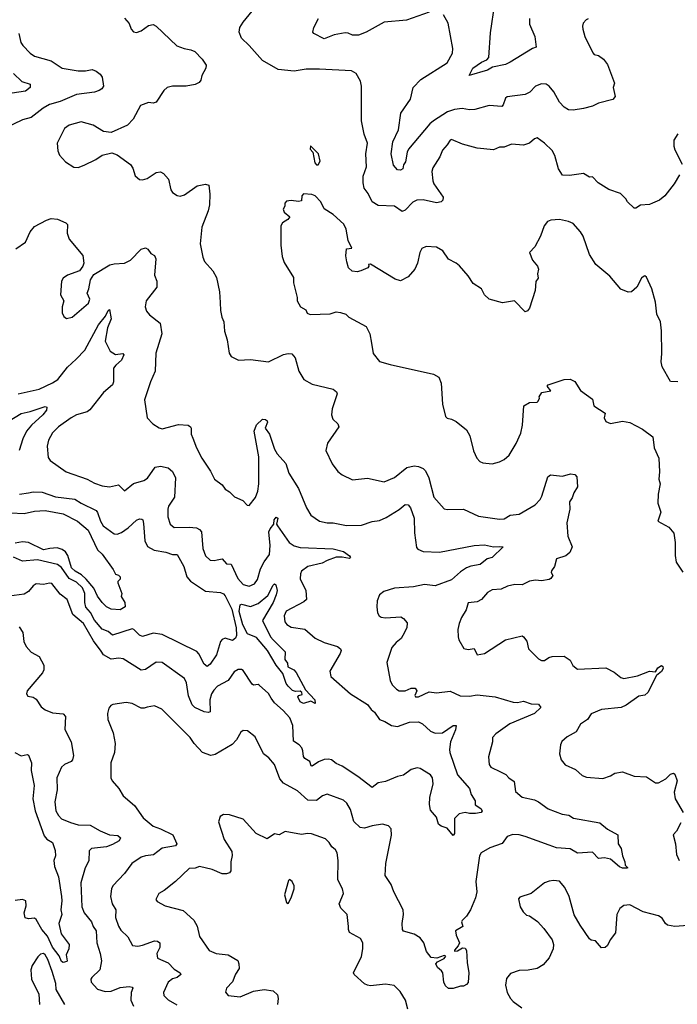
# Model space of a CAD drawing. Extents: x 2199565 to 2323334, y 894172 to 1018966.
# Tile 242 of 256: x 2226756 to 2231141, y 982786 to 989348. Entities that reach past the tile are written whole.
import ezdxf

# ---------------------------------------------------------------- set-up
doc = ezdxf.new("R2010")
doc.units = 0

msp = doc.modelspace()

# ---------------------------------------------------------------- linework, layer by layer
at = {"layer": '0CON10XD'}
for points in [[(2231155.8, 988315), (2231118.8, 988255), (2231056.7, 988175), (2231022.5, 988145), (2230974, 988126), (2230955, 988116.7), (2230895, 988111.2), (2230865, 988092.5), (2230853, 988093), (2230807.5, 988135), (2230797.5, 988155), (2230760.7, 988190.7), (2230685, 988216.7), (2230611.7, 988261.7), (2230575, 988300), (2230555, 988298.8), (2230515, 988322.5), (2230421.2, 988308.8), (2230375, 988312.5), (2230347.8, 988355), (2230323.7, 988443.7), (2230305, 988476.2), (2230254.3, 988524.3), (2230205, 988560), (2230187.5, 988555), (2230155.7, 988524.3), (2230115, 988510.8), (2230035, 988517.5), (2229985, 988497.5), (2229955, 988497.5), (2229915, 988480), (2229805, 988492.2), (2229707.8, 988517.8), (2229635, 988550), (2229625, 988545.8), (2229606.3, 988513.7), (2229575, 988478.8), (2229558.1, 988435), (2229509.7, 988360.3), (2229503.4, 988336.6), (2229509.4, 988275), (2229517.1, 988255), (2229580, 988165), (2229576.7, 988145), (2229566.5, 988133.5), (2229535, 988128.2), (2229445, 988146.9), (2229404.7, 988145.3), (2229377.7, 988132.3), (2229325, 988078.1), (2229305, 988069.4), (2229255, 988106), (2229145, 988110.8), (2229106, 988135), (2229080.2, 988190.2), (2229053.1, 988225), (2229045, 988260), (2229046.5, 988305), (2229067.1, 988367.1), (2229064.4, 988455), (2229074.5, 988525), (2229051.9, 988585), (2229035.7, 988675), (2229034.4, 988905), (2229028.7, 988938.7), (2228998.5, 988988.5), (2228967.6, 989007.6), (2228755, 989018.1), (2228665, 989017.3), (2228585.6, 989005.6), (2228480, 989015), (2228374, 989075), (2228286.7, 989175), (2228234.5, 989224.5), (2228219.4, 989265), (2228222.9, 989295), (2228245, 989332), (2228325, 989428.8)], [(2230155.6, 989355), (2230155, 989317.5), (2230189.4, 989235), (2230200, 989165), (2230174.3, 989155.7), (2230025, 989064.4), (2229995, 989050), (2229909.1, 989030.9), (2229875, 989011.5), (2229753.3, 988975), (2229777.8, 989025), (2229834.3, 989065.7), (2229869.5, 989080.5), (2229883.4, 989096.6), (2229895, 989260), (2229923.1, 989455)], [(2227455, 989358.8), (2227485, 989322.5), (2227500, 989285), (2227515, 989267.5), (2227535, 989263.3), (2227565, 989273.3), (2227615, 989308.8), (2227645, 989316), (2227665, 989303.8), (2227803.9, 989173.9), (2227852.5, 989155)], [(2229485, 989398.6), (2229335, 989344.3), (2229185, 989331.9), (2229066.2, 989265), (2229014.2, 989244.2), (2228975.7, 989245.7), (2228945, 989259.2), (2228925, 989260), (2228853.2, 989246.8), (2228785, 989220), (2228717.5, 989255), (2228710, 989265), (2228716.7, 989295), (2228748.8, 989355)], [(2230546.4, 989353.6), (2230532.7, 989347.3), (2230513.3, 989325), (2230507.5, 989305), (2230510, 989285), (2230524, 989235), (2230577, 989127), (2230586, 989116), (2230615, 989108.8), (2230647.5, 989085), (2230675, 989050), (2230722.5, 988925), (2230713.3, 988895), (2230726.7, 988835), (2230710, 988815), (2230615, 988792.5), (2230575, 988771.2), (2230515, 988755.8), (2230445.4, 988744.6), (2230415, 988746.9), (2230386, 988765), (2230355, 988798.8), (2230316.2, 988866.2), (2230285, 988906), (2230265, 988918), (2230235, 988920), (2230195, 988904), (2230156.1, 988863.9), (2230125, 988850.5), (2230005.6, 988834.4), (2229994.3, 988825), (2229980, 988780), (2229970.6, 988769.4), (2229886.3, 988776.3), (2229789.6, 988750.4), (2229755, 988746.9), (2229705, 988757.1), (2229655, 988750.2), (2229607.1, 988732.9), (2229515, 988674.6), (2229491.1, 988655), (2229348.8, 988485), (2229338.5, 988465), (2229329.2, 988400.8), (2229315, 988380), (2229311.2, 988355), (2229294.3, 988345.7), (2229275, 988347.1), (2229247.7, 988377.7), (2229233.3, 988455), (2229243.1, 988535), (2229281.9, 988615), (2229296.9, 988725), (2229361.3, 988818.7), (2229378.8, 988895), (2229430.9, 988949.1), (2229605, 989060.6), (2229641.1, 989125), (2229643.3, 989155), (2229611.9, 989325), (2229581.3, 989381.3)], [(2226750.8, 989255), (2226764.3, 989195), (2226775.7, 989175), (2226825.3, 989125.3), (2226855, 989104.5), (2226964.5, 989074.5), (2227040, 989025), (2227145, 989007.3), (2227195, 989006.7), (2227240, 989015), (2227265, 989006), (2227291.2, 988985), (2227306.2, 988965), (2227313.8, 988905), (2227302.7, 988887.3), (2227285, 988876), (2227255, 988865.7), (2227135, 988849.2), (2227025, 988803.6), (2226955, 988783.6), (2226911.3, 988758.7), (2226833, 988697), (2226775, 988680.7), (2226659.2, 988625)], [(2227852.5, 989155), (2227897.2, 989147.2), (2227924, 989135), (2227972.5, 989085), (2227998, 989045), (2227997.5, 989025), (2227969.2, 988975), (2227964.1, 988945.9), (2227951.7, 988928.3), (2227925, 988916.9), (2227865, 988905.5), (2227775, 988904.4), (2227738.8, 988895), (2227715.8, 988875), (2227665, 988798.6), (2227645, 988792.2), (2227615, 988797.1), (2227561.2, 988775), (2227512, 988685), (2227475, 988644.2), (2227365, 988596.7), (2227315, 988603.8), (2227245.6, 988645.6), (2227165, 988668), (2227085, 988644.3), (2227055, 988622.5), (2227006, 988525), (2227009.4, 988475), (2227020.6, 988445), (2227061.7, 988401.7), (2227116.1, 988366.1), (2227145, 988362), (2227185, 988378), (2227264.2, 988415.8), (2227305, 988446.2), (2227370.7, 988460.7), (2227405, 988446.7), (2227493.9, 988383.9), (2227509.5, 988359.5), (2227525, 988307.5), (2227555, 988282.5), (2227575, 988280), (2227605, 988288.8), (2227665, 988328.8), (2227695, 988333.8), (2227715, 988323.8), (2227748, 988285), (2227764.2, 988215), (2227775, 988196.7), (2227805, 988176), (2227825, 988172.5), (2227855, 988180), (2227938.3, 988241.7), (2227995, 988251.2), (2228015.8, 988245.8), (2228024, 988185), (2228021.2, 988115), (2228013.3, 988075), (2227970.8, 987965), (2227960, 987855), (2227976, 987765), (2227987.3, 987737.3), (2228043.8, 987675), (2228068.8, 987628.8), (2228086.9, 987535), (2228092.5, 987462.5), (2228095, 987410), (2228104, 987365), (2228117.5, 987335), (2228122.3, 987272.3), (2228139.4, 987215), (2228151.4, 987125), (2228165, 987103.3), (2228215, 987078.8), (2228295, 987084.2), (2228415, 987068.6), (2228515, 987115.7), (2228545, 987122.5), (2228570.8, 987120.8), (2228592, 987095), (2228616.9, 987005), (2228650.7, 986950.7), (2228705, 986920), (2228845.8, 986885.8), (2228868.8, 986868.8), (2228872, 986855), (2228840, 986755), (2228833.8, 986715), (2228843.3, 986685), (2228876.7, 986655), (2228883.3, 986635), (2228808, 986525), (2228796.1, 986476.1), (2228839.1, 986389.1), (2228877.9, 986337.9), (2228906.7, 986315), (2228975, 986281.2), (2229075, 986292.5), (2229185, 986268), (2229255, 986297.8), (2229337.1, 986362.9), (2229385, 986374.5), (2229415, 986371.1), (2229445, 986358.1), (2229461.1, 986341.1), (2229484.3, 986295), (2229517.1, 986165), (2229585, 986089.2), (2229605, 986083.1), (2229715.5, 986085.5), (2229815, 986039.4), (2229955, 986018.5), (2229985, 986021.1), (2230025, 986045.7), (2230085, 986053.8), (2230192.5, 986115), (2230225, 986150), (2230237, 986173), (2230277.8, 986302.2), (2230295, 986314.2), (2230375, 986306), (2230428, 986322), (2230457.1, 986317.1), (2230470.5, 986300.5), (2230475.7, 986235), (2230449.5, 986195), (2230439.1, 986160.9), (2230422.5, 986135), (2230423.1, 986085), (2230403.1, 985995), (2230410, 985905), (2230440, 985835), (2230423.6, 985796.4), (2230397.5, 985775), (2230335.8, 985754.2), (2230320.8, 985705), (2230301.2, 985675), (2230300, 985665), (2230310, 985645), (2230298, 985625), (2230285, 985617.5), (2230235, 985608), (2230195, 985612), (2230154.1, 985605.9), (2230105, 985581.5), (2230057, 985583), (2230007.7, 985572.3), (2229966.8, 985553.2), (2229905, 985548), (2229875, 985530), (2229833.8, 985485), (2229805, 985468.6), (2229745, 985461.2), (2229732.5, 985415), (2229702, 985365), (2229686, 985325), (2229676.2, 985285), (2229678.8, 985235), (2229683.8, 985215), (2229717.1, 985157.1), (2229745, 985151.1), (2229787.1, 985157.1), (2229805, 985114.4), (2229855.8, 985124.2), (2229995.4, 985214.6), (2230105, 985241.2), (2230115.9, 985235.9), (2230136.8, 985206.8), (2230148, 985155), (2230215, 985088), (2230235, 985077.5), (2230255, 985078), (2230282.9, 985097.1), (2230305, 985104.2), (2230385, 985107.1), (2230425, 985080), (2230444.6, 985044.6), (2230475, 985020.8), (2230665, 985028.8), (2230720.5, 985000.5), (2230765, 984964.3), (2230785, 984958.1), (2230875, 984974.4), (2230955, 985007.1), (2230995, 985002.5), (2231011.7, 985028.3), (2231035, 985043.3), (2231045, 985037.5), (2231045.7, 985025), (2231036, 985005), (2231024.2, 984995.8), (2231002.7, 984977.3), (2230944.3, 984865), (2230925, 984845.7), (2230885, 984840), (2230800.2, 984779.8), (2230765.3, 984764.7), (2230635, 984750.5), (2230565, 984722), (2230541.2, 984685), (2230495, 984653.8), (2230465, 984601.2), (2230405, 984568), (2230371.2, 984538.8), (2230362, 984515), (2230354, 984455), (2230366, 984415), (2230392.1, 984382.1), (2230462.1, 984352.1), (2230505, 984311.2), (2230535, 984299.2), (2230645, 984292), (2230695, 984308.1), (2230725, 984325.6), (2230774.5, 984335.5), (2230852.7, 984307.3), (2230935, 984303.3), (2230995, 984262.9), (2231015, 984262.9), (2231065, 984290), (2231095, 984320), (2231115, 984327.5), (2231125, 984320), (2231140, 984275), (2231119.3, 984200.7), (2231125.7, 984155), (2231178.6, 984065)], [(2226715, 988990), (2226770, 988935), (2226825, 988919.1), (2226824.5, 988895), (2226795, 988872.2), (2226705, 988859.4)], [(2231143.6, 988586.4), (2231117.5, 988545), (2231117.5, 988505), (2231125, 988480), (2231173.8, 988385)], [(2228745, 988380), (2228760, 988405), (2228747.5, 988455), (2228695, 988507.5), (2228692.5, 988485), (2228710, 988465), (2228722.5, 988395), (2228735, 988380), (2228745, 988380)], [(2231145, 986934), (2231095, 986936.2), (2231040, 987035), (2231032.7, 987067.3), (2231036.9, 987123.1), (2231035.9, 987274.1), (2231028.6, 987335), (2231004, 987386), (2230996.1, 987466.1), (2230971.2, 987555), (2230935, 987632.5), (2230925, 987640), (2230915, 987637.5), (2230902.5, 987625), (2230870, 987565), (2230835.9, 987534.1), (2230811.7, 987531.7), (2230765, 987551.2), (2230689.8, 987639.8), (2230597, 987717), (2230555, 987783.3), (2230512.5, 987905), (2230495.8, 987935), (2230445, 987988.8), (2230415, 988003.8), (2230355, 988016), (2230297, 988013), (2230275, 988002.5), (2230253.3, 987975), (2230228, 987905), (2230191.2, 987835), (2230154.1, 987795.9), (2230175.8, 987745.8), (2230208.8, 987705), (2230215.9, 987685.9), (2230209.2, 987655), (2230212.5, 987625), (2230197.5, 987602.5), (2230192.9, 987542.9), (2230155.4, 987424.6), (2230142.4, 987407.6), (2230125, 987400.8), (2230055, 987474.2), (2229975, 987460), (2229885, 987484.4), (2229855.8, 987515), (2229834.2, 987554.2), (2229779.7, 987589.7), (2229745, 987640.8), (2229687.6, 987707.6), (2229665, 987726), (2229615, 987751.2), (2229577, 987807), (2229535, 987832), (2229465, 987835.6), (2229437.9, 987822.1), (2229424.5, 987795.5), (2229408.1, 987725), (2229390.8, 987685), (2229345, 987633.8), (2229295, 987606.7), (2229258.8, 987618.8), (2229095, 987718.8), (2229082.5, 987717.5), (2229083.3, 987705), (2229076.1, 987693.9), (2229030, 987675), (2229005, 987666.7), (2228971.7, 987671.7), (2228948.8, 987695), (2228936.2, 987735), (2228930, 987775), (2228935, 987820), (2228970, 987825), (2228946.1, 987876.1), (2228932.3, 987952.3), (2228918, 987985), (2228845, 988050), (2228785, 988086.7), (2228764.1, 988134.1), (2228725, 988173.3), (2228703, 988183), (2228647, 988187), (2228637.5, 988175), (2228635, 988140), (2228615, 988136.7), (2228565, 988143.3), (2228535, 988137.5), (2228522.5, 988125), (2228522.5, 988105), (2228513.3, 988085), (2228520, 988065), (2228556.7, 988035), (2228544.1, 988015.9), (2228507.5, 987995), (2228496.7, 987975), (2228496.2, 987845), (2228505, 987770), (2228519.3, 987729.3), (2228580.5, 987630.5), (2228581.2, 987595), (2228606.1, 987496.1), (2228606.2, 987475), (2228627.5, 987435), (2228662.5, 987415), (2228672.3, 987392.3), (2228692.3, 987382.3), (2228825, 987386.7), (2228865, 987400), (2228895, 987397.5), (2228930, 987385), (2228950, 987365), (2229065, 987302.5), (2229091.2, 987255), (2229101.4, 987191.4), (2229113.2, 987123.2), (2229155, 987071.2), (2229225, 987049.2), (2229515, 986986.7), (2229550, 986965), (2229566.2, 986925), (2229574, 986785), (2229593.9, 986703.9), (2229605, 986692.5), (2229635, 986686.7), (2229665, 986670), (2229734.1, 986614.1), (2229756.2, 986575), (2229781.2, 986475), (2229803.8, 986425), (2229824.2, 986404.2), (2229844.3, 986394.3), (2229905, 986388.8), (2229955, 986401.2), (2229985, 986416.2), (2230020, 986445), (2230067, 986523), (2230097, 986593), (2230109.2, 986645), (2230117.5, 986775), (2230155, 986797.5), (2230205, 986800), (2230212.5, 986805), (2230222.5, 986825), (2230220, 986835), (2230237.5, 986862.5), (2230297.5, 986875), (2230272.5, 986905), (2230280, 986915), (2230385, 986950), (2230425, 986952.5), (2230456.4, 986936.4), (2230495, 986877.5), (2230575, 986820), (2230583.3, 986775), (2230660, 986725), (2230652.5, 986695), (2230665, 986670), (2230695, 986657.5), (2230775, 986673.3), (2230825, 986662.9), (2230908.8, 986618.8), (2230977.8, 986567.8), (2230986.7, 986495), (2231016.2, 986425), (2231021.2, 986335), (2231016.7, 986285), (2231026.2, 986255), (2231012.5, 986185), (2231010, 986125), (2231030, 986065), (2231010, 986005), (2231085, 985966.7), (2231116.7, 985925), (2231126.2, 985865), (2231126.4, 985776.4), (2231133.6, 985733.6), (2231177, 985667)], [(2226729.1, 987820.9), (2226794.5, 987865.5), (2226824.7, 987935.3), (2226855, 987969.2), (2226935, 988012.9), (2226965, 988022.5), (2227008.3, 988018.3), (2227063.6, 987993.6), (2227073.6, 987983.6), (2227073.3, 987925), (2227085.8, 987885), (2227177, 987777), (2227182.5, 987725), (2227176, 987705), (2227154, 987675), (2227074.5, 987645.5), (2227046.2, 987625), (2227034, 987605), (2227028.8, 987515), (2227050.8, 987475), (2227038.1, 987435), (2227038, 987395), (2227049.5, 987369.5), (2227067, 987357), (2227105, 987366.2), (2227215, 987458), (2227223.3, 987485), (2227205.5, 987525), (2227217.8, 987555), (2227228.1, 987615), (2227249.6, 987650.4), (2227356.7, 987713.3), (2227385, 987721.5), (2227455.4, 987724.6), (2227494.1, 987745.9), (2227565, 987818.8), (2227595, 987827.5), (2227609.5, 987819.5), (2227630.5, 987790.5), (2227655, 987776.2), (2227662.5, 987755), (2227655.6, 987645), (2227670.8, 987605), (2227670.8, 987565), (2227598, 987475), (2227592, 987435), (2227601.2, 987405), (2227620.5, 987380.5), (2227693.3, 987325), (2227702.9, 987255), (2227663.8, 987125), (2227659.6, 987005), (2227627.1, 986935), (2227587.5, 986815), (2227606, 986695), (2227644.4, 986654.4), (2227685, 986628), (2227705, 986622), (2227815, 986650.5), (2227878.8, 986645), (2227895.4, 986635.4), (2227900, 986625), (2227900, 986585), (2227911.2, 986558.8), (2227934.4, 986495), (2227969.4, 986425), (2228028.7, 986338.7), (2228054, 986285), (2228105, 986248.8), (2228125, 986218.8), (2228155, 986201.2), (2228188.7, 986168.7), (2228244.2, 986144.2), (2228272.7, 986112.7), (2228285, 986110), (2228327, 986163), (2228343.5, 986205), (2228350.4, 986255), (2228349.3, 986435), (2228318, 986605), (2228335, 986647.5), (2228375, 986686.7), (2228395, 986683.3), (2228405.8, 986675.8), (2228408.8, 986665), (2228393.3, 986625), (2228422, 986585), (2228455, 986486.2), (2228472.5, 986455), (2228530.2, 986390.2), (2228549.4, 986325), (2228615, 986223.8), (2228668, 986095), (2228697, 986047), (2228755, 986006.9), (2228805, 985994.6), (2228845, 985994.5), (2228935, 985978.2), (2229035, 985980), (2229106.7, 986003.3), (2229155, 986010.9), (2229200.2, 986029.8), (2229286.2, 986083.8), (2229325, 986117.5), (2229345, 986115.8), (2229361.4, 986095), (2229385.4, 986025.4), (2229388.8, 985928.8), (2229401.2, 985831.2), (2229410.3, 985820.3), (2229445, 985803.1), (2229555, 985800.5), (2229785, 985844.3), (2229855, 985848.7), (2229915, 985834), (2229955, 985838.1), (2229980, 985835), (2229905.5, 985764.5), (2229873.3, 985755), (2229825, 985717.5), (2229763.4, 985706.6), (2229735, 985694.2), (2229695, 985668.1), (2229635, 985614.5), (2229525, 985575.4), (2229453.8, 985583.8), (2229381.7, 985568.3), (2229255, 985559.4), (2229183.2, 985536.8), (2229153.8, 985515), (2229138.8, 985475), (2229136, 985435), (2229142, 985395), (2229153.3, 985375), (2229165, 985366.2), (2229195, 985360.8), (2229297.5, 985367.5), (2229315, 985357.5), (2229338.3, 985328.3), (2229336.2, 985295), (2229311.2, 985245), (2229298.8, 985225), (2229265, 985198), (2229237.5, 985165), (2229204.2, 985065), (2229226, 984945), (2229240, 984915), (2229267.3, 984887.3), (2229285, 984875.8), (2229304.7, 984874.7), (2229325, 984876.4), (2229365, 984893.8), (2229392.1, 984892.1), (2229404.2, 984875), (2229390, 984845), (2229395, 984834.4), (2229415, 984835.6), (2229485, 984867.7), (2229535, 984862.9), (2229625, 984874.2), (2229692.2, 984842.2), (2229755, 984839.5), (2229805, 984848.9), (2229925.6, 984835.6), (2230045, 984800.4), (2230075, 984797.8), (2230115.5, 984805.5), (2230165, 984788), (2230215.8, 984785.8), (2230230, 984765), (2230188, 984725), (2230023.8, 984656.2), (2229930.7, 984589.3), (2229908.8, 984565), (2229907.5, 984535), (2229882.5, 984435), (2229886, 984385), (2229897.7, 984367.7), (2229962.5, 984335), (2229997.3, 984317.3), (2230016.2, 984295), (2230051.7, 984271.7), (2230062.5, 984205), (2230105, 984166), (2230188.7, 984148.7), (2230215.5, 984135.5), (2230278.3, 984088.3), (2230373.8, 984053.8), (2230416.1, 984046.1), (2230447.5, 984027.5), (2230625, 983995.8), (2230675, 983953.8), (2230743.8, 983915), (2230746.9, 983855), (2230765.6, 983825), (2230774, 983775), (2230790.8, 983735), (2230793.1, 983713.1), (2230810, 983695), (2230805, 983692.5), (2230775, 983693.6), (2230755, 983702.7), (2230695, 983752.5), (2230655, 983763.3), (2230615, 983758.8), (2230575, 983801.2), (2230475, 983794.5), (2230425, 983821.8), (2230335, 983829.2), (2230286.8, 983846.8), (2230125, 983905.3), (2230085, 983916), (2230042.9, 983917.1), (2230005.8, 983905), (2229972.2, 983857.8), (2229890.9, 983829.1), (2229832.5, 983795), (2229821.9, 983775), (2229796.2, 983603.8), (2229803.6, 983535), (2229794.5, 983495), (2229761.8, 983415), (2229735.4, 983374.6), (2229706, 983345), (2229702, 983335), (2229710, 983305), (2229661.2, 983275), (2229665, 983247.5), (2229687.1, 983195), (2229680, 983175), (2229655, 983148.1), (2229655, 983140), (2229675, 983143.5), (2229707.1, 983162.9), (2229725, 983160), (2229735.5, 983145), (2229738.6, 983065), (2229750.3, 982995), (2229745, 982932.5), (2229735, 982917.5), (2229715, 982907.5), (2229695, 982907.5), (2229645, 982891.1), (2229615, 982891.8), (2229595, 982910)], [(2226745, 986855.5), (2226885, 986886.2), (2226975, 986928.2), (2227009.3, 986950.7), (2227075, 987032.2), (2227132.2, 987085), (2227190, 987145), (2227280.3, 987315), (2227326.9, 987373.1), (2227345, 987410), (2227355, 987416.7), (2227364.6, 987355.4), (2227342.2, 987295), (2227325.7, 987205), (2227359.7, 987139.7), (2227395, 987117.5), (2227443.8, 987123.8), (2227449.2, 987115), (2227435, 987078.9), (2227395.7, 987045), (2227382, 987025), (2227382, 986935), (2227374, 986915), (2227315, 986862.9), (2227223, 986747), (2227205, 986735.4), (2227135, 986714.5), (2227100, 986695), (2227015.3, 986634.7), (2226974.4, 986595), (2226948.6, 986545), (2226940, 986505), (2226945, 986430), (2226959.7, 986409.7), (2227065.6, 986335.6), (2227205, 986286.9), (2227255, 986259.4), (2227305, 986241.9), (2227355, 986235.8), (2227415, 986248.8), (2227455, 986207.5), (2227515, 986256), (2227583.7, 986276.3), (2227607.6, 986292.4), (2227658.8, 986365), (2227695, 986371.9), (2227745, 986362.5), (2227775, 986338), (2227794.4, 986295), (2227787.5, 986165), (2227748.8, 986105), (2227742.5, 986085), (2227744, 986035), (2227760, 985985), (2227785, 985964), (2227885, 985965.6), (2227935, 985960.6), (2227955, 985951.4), (2227967.8, 985935), (2227976.7, 985825), (2227993.6, 985775), (2228025, 985746.7), (2228053.2, 985743.2), (2228072.3, 985747.7), (2228105, 985754.4), (2228135, 985722.5), (2228165, 985719.2), (2228210, 985625), (2228245, 985583.1), (2228285, 985573.5), (2228321.4, 985588.6), (2228341.9, 985618.1), (2228361.2, 985688.8), (2228385, 985734), (2228422.2, 985785), (2228425.3, 985845), (2228417.3, 985935), (2228425.4, 985954.6), (2228451.2, 985985), (2228451.9, 986015), (2228465, 986033.8), (2228477.8, 986025), (2228468.8, 985985), (2228473.8, 985975), (2228553.5, 985865), (2228585, 985841.5), (2228625, 985830.9), (2228845, 985821.9), (2228913.8, 985803.8), (2228955.7, 985775), (2228962, 985765), (2228955, 985758), (2228906.7, 985766.7), (2228865, 985765.3), (2228805.3, 985744.7), (2228773.1, 985726.9), (2228677.5, 985705), (2228635, 985671.9), (2228627.1, 985655), (2228625, 985622.5), (2228663.3, 985545), (2228668.6, 985485), (2228650.5, 985469.5), (2228533, 985407), (2228518.2, 985375), (2228523.5, 985335), (2228536.9, 985316.9), (2228565, 985299.5), (2228656.7, 985286.7), (2228725, 985226.7), (2228786.8, 985196.8), (2228875, 985170.6), (2228895, 985156), (2228899.2, 985145), (2228892.9, 985125), (2228823, 985007), (2228831.1, 984971.1), (2228961.9, 984855), (2229074.2, 984784.2), (2229100, 984750), (2229122.4, 984732.4), (2229155.7, 984685), (2229191.1, 984671.1), (2229235, 984643.4), (2229275, 984638.8), (2229355, 984666), (2229415, 984668.9), (2229442.2, 984655), (2229495, 984605.7), (2229525, 984594.3), (2229575, 984595.6), (2229645, 984644.6), (2229665.8, 984645), (2229661.8, 984615), (2229628.9, 984535), (2229620.8, 984485), (2229624.3, 984464.3), (2229674.4, 984315), (2229755, 984224.2), (2229766, 984185), (2229791.7, 984141.7), (2229792, 984115), (2229830.3, 984090.3), (2229840, 984075), (2229832.5, 984065), (2229795, 984058.8), (2229755, 984057.5), (2229725, 984064.3), (2229685.4, 984054.6), (2229655.8, 984024.2), (2229655.5, 983925), (2229645, 983911.2), (2229605, 983960), (2229565, 983973.8), (2229547.7, 983987.7), (2229534.1, 984034.1), (2229495, 984080), (2229488.8, 984118.8)], [(2226675, 986668.2), (2226765.8, 986724.2), (2226825, 986736.1), (2226925, 986770), (2226936.2, 986766.2), (2226935, 986746.2), (2226910.8, 986715), (2226835.2, 986644.8), (2226801.3, 986605), (2226776.2, 986555), (2226752, 986478)], [(2226755, 986185.7), (2226815.5, 986194.5), (2226845, 986200.5), (2226905, 986199.6), (2226995, 986168.2), (2227123.2, 986153.2), (2227165.7, 986125.7), (2227265, 986077.3), (2227274.7, 986064.7), (2227294, 986005), (2227312.7, 985975), (2227385, 985921.1), (2227405, 985920.3), (2227435, 985931.6), (2227479.4, 985960.6), (2227535, 986012.5), (2227555, 986020.6), (2227569.4, 986019.4), (2227575.7, 986015), (2227581.2, 985991.2), (2227590, 985875), (2227607.8, 985837.8), (2227652.9, 985812.9), (2227729.6, 985799.6), (2227775, 985784.7), (2227805, 985783.5), (2227850, 985705), (2227870.7, 985635), (2227895, 985605.4), (2227995, 985540.4), (2228095, 985530.8), (2228115, 985522.9), (2228125, 985508.9), (2228169.7, 985419.7), (2228198.5, 985295), (2228200.8, 985245), (2228194.5, 985225.5), (2228175, 985210.8), (2228125, 985225.4), (2228105, 985218.1), (2228095, 985203.8), (2228067.1, 985115), (2228025, 985052.2), (2228005, 985038.5), (2227985, 985052), (2227951.2, 985121.2), (2227937.5, 985137.5), (2227705, 985250.6), (2227645, 985258.7), (2227575, 985238.5), (2227555, 985246.7), (2227515.7, 985285), (2227505, 985288.5), (2227375, 985245.5), (2227345, 985271.8), (2227305, 985287.2), (2227255, 985346.5), (2227228, 985398), (2227197.7, 985432.3), (2227189.8, 985465), (2227190.2, 985525), (2227175, 985562), (2227135, 985599.5), (2227084.8, 985624.8), (2227035, 985696.8), (2227007.2, 985717.2), (2226875, 985748.4), (2226775, 985738.9), (2226715, 985766.5)], [(2226695, 986062.1), (2226785, 986056.5), (2226855, 986073.6), (2226925, 986078.1), (2227045, 986055.8), (2227141.1, 986005), (2227211.2, 985945), (2227275, 985815.8), (2227305.4, 985785.4), (2227380, 985685), (2227393.6, 985653.6), (2227415, 985646.7), (2227426.7, 985635), (2227425, 985620), (2227410, 985605), (2227410, 985595), (2227437.5, 985525), (2227432.5, 985505), (2227456.7, 985465), (2227460, 985435), (2227425.9, 985414.1), (2227365, 985418.8), (2227334.4, 985434.4), (2227305, 985464.2), (2227275, 985506.4), (2227249.2, 985559.2), (2227199.1, 985619.1), (2227168.5, 985648.5), (2227125, 985672.2), (2227100.2, 985695), (2227076.6, 985776.6), (2227061.8, 985801.8), (2227038, 985818), (2227005, 985829.2), (2226956.1, 985823.9), (2226913.9, 985816.1), (2226815, 985863), (2226775, 985868.1), (2226725, 985858.5)], [(2229488.8, 984118.8), (2229490.9, 984165), (2229512.3, 984255), (2229507.9, 984295), (2229495.2, 984315.2), (2229425, 984358.2), (2229405, 984361.8), (2229365, 984351.1), (2229315, 984312.7), (2229275, 984303.6), (2229195, 984270.8), (2229145, 984262), (2229105, 984230.8), (2229011.1, 984305), (2228905, 984373.5), (2228865, 984391.1), (2228835, 984415.5), (2228815, 984420.4), (2228785, 984416.9), (2228747.7, 984402.3), (2228705, 984372.9), (2228700, 984375), (2228690, 984405), (2228657.5, 984425), (2228647.8, 984437.8), (2228644.5, 984475), (2228635.9, 984495.9), (2228619.4, 984515), (2228580.9, 984540.9), (2228576.2, 984645), (2228556.5, 984695), (2228512.2, 984745), (2228454.6, 984795), (2228432.5, 984827.5), (2228415, 984857.1), (2228352.3, 984912.3), (2228345, 984916.7), (2228315, 984914), (2228305, 984920), (2228245, 985011.1), (2228235, 985018.1), (2228212.4, 985017.6), (2228185, 985001.4), (2228144.7, 984945.3), (2228074, 984906), (2228049.1, 984880.9), (2228034.3, 984855.7), (2228024.6, 984815), (2228026.7, 984735), (2228015, 984730), (2227985, 984736.5), (2227923.5, 984765), (2227905, 984781.5), (2227882.2, 984842.2), (2227867.8, 984927.8), (2227855, 984958.6), (2227705, 985064.3), (2227665, 985066.7), (2227595, 985017.7), (2227565, 985012.3), (2227445, 985088.6), (2227417, 985093), (2227365, 985085.5), (2227315, 985114.5), (2227299.8, 985139.8), (2227248.5, 985208.5), (2227180.9, 985325), (2227111.1, 985385), (2227073.2, 985483.2), (2227025, 985520.5), (2226970.3, 985590.3), (2226955, 985593.1), (2226915, 985584.4), (2226865, 985588.1), (2226845.4, 985574.6), (2226815, 985536.9), (2226785, 985520.5), (2226684.5, 985505.5)], [(2228725, 984790), (2228696.1, 984806.1), (2228648, 984792), (2228625, 984803.1), (2228610, 984835), (2228616.4, 984843.6), (2228639.3, 984850.7), (2228636.7, 984865), (2228625, 984873.3), (2228595, 984870), (2228575, 984876.7), (2228545, 984906), (2228532.7, 984925), (2228511.1, 984991.1), (2228465, 985046.9), (2228407.8, 985145), (2228335, 985230.4), (2228275, 985256.2), (2228244.5, 985314.5), (2228218.3, 985405), (2228225, 985447.5), (2228235, 985452.7), (2228295, 985438.4), (2228345, 985457.2), (2228409.4, 985510.6), (2228445, 985580), (2228455, 985587.5), (2228462.7, 985582.7), (2228472.5, 985545), (2228466.2, 985515), (2228445.6, 985465), (2228375.4, 985345), (2228428.4, 985235), (2228445, 985216), (2228526, 985135), (2228524.3, 985085), (2228540.8, 985060.8), (2228544.5, 985034.5), (2228584.4, 985014.4), (2228598.1, 984998.1), (2228662.1, 984882.1), (2228723.3, 984815), (2228725, 984790)], [(2226751.4, 985301.4), (2226776.1, 985265), (2226783.6, 985205), (2226799.8, 985169.8), (2226833.2, 985133.2), (2226885, 985103.8), (2226916.8, 985046.8), (2226917.1, 985015), (2226907.1, 984995), (2226805.8, 984875), (2226800.8, 984855), (2226810.9, 984840.9), (2226845, 984832.5), (2226865, 984820), (2226898.9, 984768.9), (2226925, 984747.8), (2226975, 984729.5), (2227045, 984722.5), (2227061.4, 984705), (2227056.8, 984616.8), (2227099.2, 984535), (2227114.2, 984445), (2227108.6, 984415), (2227100, 984405), (2227055, 984384.2), (2227035, 984366), (2227004.4, 984295), (2227006.5, 984215), (2226990.5, 984135), (2226996.4, 984076.4), (2227013.8, 984043.8), (2227035, 984023.1), (2227095, 983997.5), (2227145, 983982.5), (2227225, 983980.4), (2227291.3, 983941.3), (2227355.4, 983915.4), (2227411.1, 983911.1), (2227428.8, 983895), (2227419.2, 983875), (2227375, 983851.8), (2227333.6, 983836.4), (2227235.6, 983824.4), (2227219.3, 983809.3), (2227217, 983743), (2227192.2, 983695), (2227162.5, 983595), (2227171.1, 983435), (2227186.4, 983395), (2227233.8, 983335), (2227245, 983304.2), (2227265.5, 983275), (2227269.6, 983195), (2227292.9, 983125), (2227301.8, 983075), (2227289.6, 983015), (2227237.8, 982965), (2227231.1, 982955), (2227231.8, 982935), (2227275, 982886.2), (2227325, 982870.9), (2227366.2, 982873.8), (2227425, 982897.5), (2227485, 982904), (2227505, 982900), (2227510, 982895), (2227499.2, 982865), (2227496.9, 982815), (2227514.1, 982774.1)], [(2229595, 982910), (2229584.2, 982934.2), (2229576.6, 982996.6), (2229569.2, 983009.2), (2229540.6, 983030.6), (2229531.2, 983055), (2229541.3, 983068.7), (2229585, 983092.3), (2229597.5, 983107.5), (2229585, 983111.5), (2229536.7, 983093.3), (2229498.6, 983098.6), (2229468.6, 983138.6), (2229450, 983195), (2229425, 983228.6), (2229385, 983253.1), (2229315, 983274), (2229308, 983285), (2229306.9, 983325), (2229315.8, 983385), (2229312.5, 983415), (2229251.2, 983535), (2229233.3, 983585), (2229193.3, 983645), (2229197.5, 983725), (2229235.8, 983914.2), (2229233.3, 983955), (2229215, 983976.2), (2229175, 983985.8), (2229105, 983975.7), (2229055, 983961.1), (2229025, 983965.6), (2228984.5, 984005), (2228962.5, 984085), (2228937.3, 984127.3), (2228915, 984145.8), (2228805, 984185.7), (2228775, 984175.7), (2228735, 984144.6), (2228677.6, 984147.6), (2228608.7, 984208.7), (2228515, 984259.2), (2228489.3, 984289.3), (2228454.3, 984384.3), (2228417.8, 984427.8), (2228382, 984455), (2228325, 984568), (2228275, 984608.8), (2228245, 984610), (2228230.3, 984599.7), (2228201.7, 984548.3), (2228172.3, 984517.7), (2228058.3, 984451.7), (2228030, 984445), (2227974.3, 984464.3), (2227919.2, 984525), (2227892.5, 984565), (2227703, 984753), (2227655, 984775.7), (2227606.1, 984766.1), (2227585, 984759.2), (2227565, 984760.8), (2227505, 984792), (2227465, 984798), (2227376.1, 984783.9), (2227362.3, 984777.7), (2227350.5, 984759.5), (2227342, 984725), (2227344, 984685), (2227378.6, 984595), (2227391.4, 984525), (2227387.5, 984465), (2227362.5, 984395), (2227364.2, 984295), (2227372, 984275), (2227415.8, 984225), (2227445.5, 984175.5), (2227520.2, 984110.2), (2227578.3, 984028.3), (2227645, 983972.9), (2227695, 983955.6), (2227776, 983915), (2227803.1, 983855), (2227795, 983843.3), (2227705, 983826.8), (2227647.3, 983782.7), (2227595, 983776.9), (2227565, 983766.9), (2227502.9, 983725), (2227455, 983658.8), (2227376.7, 983575), (2227367.8, 983555), (2227360.6, 983505), (2227372.5, 983455), (2227397.1, 983415), (2227395.6, 983365), (2227415, 983306.2), (2227430.5, 983280.5), (2227476.9, 983235), (2227507.5, 983177.5), (2227544.4, 983174.4), (2227575, 983179.5), (2227655, 983208.9), (2227675, 983206.7), (2227689.2, 983195), (2227689.4, 983165), (2227669.4, 983125), (2227674.5, 983094.5), (2227745, 983061.8), (2227785, 983021.4), (2227826.2, 982995), (2227831.2, 982985), (2227806.7, 982965), (2227774.3, 982955.7), (2227745, 982934), (2227714.4, 982865), (2227717.1, 982845), (2227746.7, 982816.7), (2227803.6, 982783.6)], [(2226724.1, 984465), (2226765, 984442.7), (2226805, 984450), (2226815, 984446.2), (2226834.2, 984395), (2226833.3, 984345), (2226851.6, 984245), (2226843.5, 984155), (2226858.8, 984075), (2226919.6, 983909.6), (2226936.6, 983886.6), (2226974, 983865), (2226992.3, 983812.3), (2226993.8, 983775), (2226983.8, 983745), (2226988.9, 983705), (2227013.9, 983635), (2227034.3, 983504.3), (2227037.2, 983475), (2227030.6, 983415), (2227036.5, 983385), (2227015.6, 983325), (2227032.9, 983255), (2227085.8, 983185), (2227083.8, 983155), (2227066.2, 983115), (2227073.3, 983075), (2227069.2, 983070.8), (2227045.7, 983064.3), (2227035, 983070.8), (2227018.8, 983108.8), (2226975, 983168.2), (2226941.1, 983241.1), (2226903.8, 983285), (2226865, 983352.5), (2226855, 983359.7), (2226815, 983355.9), (2226793.2, 983363.2), (2226786.6, 983395), (2226797.9, 983442.1), (2226796.6, 983476.6), (2226775, 983485.6), (2226725, 983478.5)], [(2229344, 982755), (2229329.2, 982815), (2229292.3, 982872.3), (2229251.7, 982911.7), (2229195, 982920), (2229095, 982910), (2229075, 982913.8), (2229055, 982923.8), (2228986.2, 982985), (2228982, 982995), (2229034, 983105), (2229044.2, 983155), (2229044, 983195), (2229028.8, 983225), (2228955.8, 983265.8), (2228947.5, 983285), (2228948.6, 983305), (2228939.4, 983385), (2228897, 983427), (2228886, 983455), (2228915.8, 983525), (2228907.8, 983555), (2228876, 983616), (2228879.1, 983745), (2228871.5, 983795), (2228861.4, 983815), (2228836, 983835), (2228820, 983865), (2228795, 983888.6), (2228701.9, 983921.9), (2228675, 983924.6), (2228635, 983918.5), (2228525, 983938), (2228485, 983916), (2228455, 983923.3), (2228405, 983890), (2228333.3, 983925), (2228245, 984020), (2228155, 984050), (2228115, 984051.2), (2228092.5, 984037.5), (2228082.3, 984002.3), (2228119.4, 983885), (2228171.2, 983805), (2228172.2, 983777.8), (2228163.3, 983735), (2228164.2, 983675), (2228155, 983662.5), (2228135, 983655.7), (2228105, 983656.9), (2228040, 983685), (2227955.4, 983705.4), (2227925, 983694.4), (2227885, 983690.6), (2227795, 983604), (2227720, 983545), (2227684.4, 983525.6), (2227663.3, 983485), (2227671.7, 983471.7), (2227725, 983442.5), (2227845, 983410.8), (2227917.6, 983347.6), (2227938, 983308), (2227955, 983238.8), (2228020, 983145), (2228065, 983124.5), (2228145, 983116.7), (2228209.1, 983079.1), (2228217.5, 983055), (2228218, 983025), (2228195, 982987.5), (2228175, 982936.7), (2228134, 982895), (2228128.3, 982868.3), (2228145.9, 982845.9), (2228225, 982836.2), (2228315, 982872.9), (2228385, 982885.8), (2228445, 982876), (2228475, 982850), (2228479.4, 982825), (2228474.3, 982785)], [(2231163.3, 983995), (2231135, 983940), (2231113.8, 983915), (2231128.1, 983855), (2231134.5, 983784.5), (2231152.9, 983745)], [(2228545, 983457.5), (2228566.2, 983495), (2228586.7, 983555), (2228586.7, 983575), (2228572.5, 983605), (2228555, 983617.5), (2228548.3, 983611.7), (2228521.1, 983515), (2228534, 983465), (2228545, 983457.5)], [(2231325, 983320.2), (2231125, 983305.9), (2231075, 983313.2), (2231060.8, 983325), (2231039.7, 983359.7), (2231015, 983376.5), (2230912.3, 983402.3), (2230825, 983450), (2230785, 983445.5), (2230758.1, 983425), (2230737.8, 983385), (2230727.7, 983262.3), (2230693.3, 983215), (2230675, 983177.5), (2230660, 983165), (2230635, 983163.3), (2230595, 983210), (2230565, 983213.3), (2230555, 983223.3), (2230493, 983313), (2230452.2, 983382.2), (2230419.2, 983505), (2230390.8, 983565), (2230355, 983606.2), (2230315, 983611.2), (2230285, 983608), (2230254.3, 983595.7), (2230165, 983523.8), (2230090.5, 983499.5), (2230080.7, 983489.3), (2230093.8, 983435), (2230112.6, 983402.6), (2230135, 983380), (2230155, 983376.7), (2230207.9, 983337.9), (2230251.4, 983291.4), (2230305.7, 983215.7), (2230316, 983185), (2230313.8, 983155), (2230286, 983095), (2230245, 983048.8), (2230205, 983024), (2230146.8, 983013.2), (2230085, 983011.5), (2230029.1, 982990.9), (2230000.9, 982959.1), (2229994.6, 982915), (2230006.5, 982865), (2230027.8, 982825), (2230045, 982805.6), (2230103.7, 982763.7)], [(2227056.9, 982785), (2226999.4, 982885), (2226997.5, 982925), (2226972.1, 983005), (2226943.5, 983085), (2226925, 983117.1), (2226915, 983124), (2226895, 983121.2), (2226877.6, 983102.4), (2226838.1, 983045), (2226828.9, 983015), (2226833.5, 982955), (2226882.9, 982855), (2226888.6, 982785)]]:
    msp.add_lwpolyline(points, dxfattribs=at)

doc.saveas('drawing.dxf')
